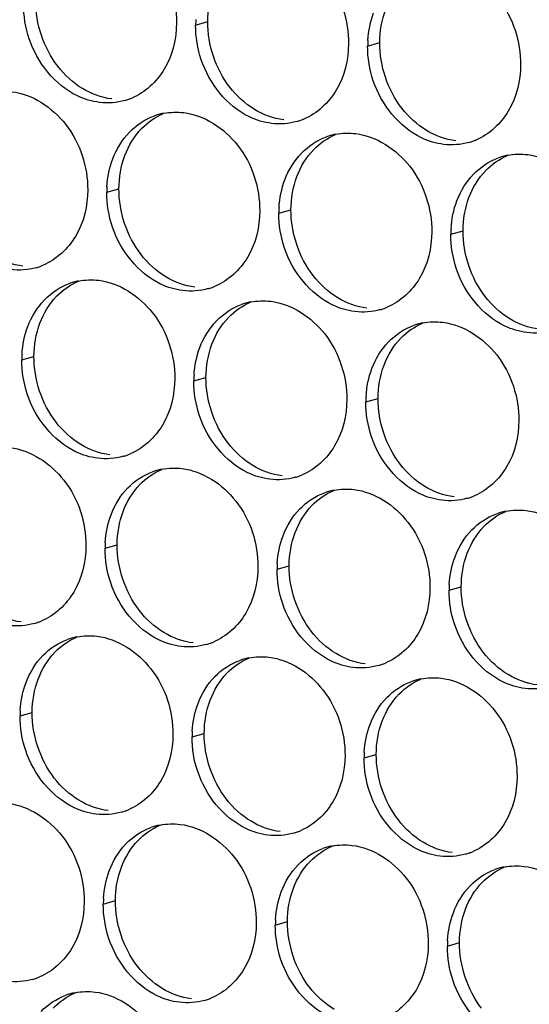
# Paper-space layout '45651_1_3' of a CAD drawing. Header units: millimetres. Extents: x -231 to 594, y 0 to 420.
# Tile 60 of 247: x 137.84 to 142.34, y 119.88 to 128.58. Entities that reach past the tile are written whole.
import ezdxf

# ---------------------------------------------------------------- set-up
doc = ezdxf.new("R2010")
doc.units = ezdxf.units.MM
doc.header["$LTSCALE"] = 32.67
doc.layers.add('02___PRT_ALL_AXES', color=7, linetype='CONTINUOUS')

psp = doc.layouts.new('45651_1_3')

# ---------------------------------------------------------------- linework, layer by layer
at = {"layer": '02___PRT_ALL_AXES', "color": 7, "linetype": 'CONTINUOUS'}
for p, q in [((139.3907, 128.5337), (139.4979, 128.5644)), ((140.9102, 128.3482), (141.0174, 128.3789)), ((138.6062, 127.0561), (138.7134, 127.0867)), ((140.1258, 126.8706), (140.233, 126.9013)), ((141.6454, 126.6851), (141.7526, 126.7158)), ((137.8555, 125.5743), (137.9627, 125.605)), ((139.3751, 125.3888), (139.4823, 125.4195)), ((140.8947, 125.2033), (141.0019, 125.234)), ((138.5907, 123.9112), (138.6979, 123.9419)), ((140.1103, 123.7257), (140.2174, 123.7564)), ((141.6298, 123.5402), (141.737, 123.5709)), ((137.84, 122.4294), (137.9472, 122.4601)), ((139.3596, 122.2439), (139.4668, 122.2746)), ((140.8792, 122.0585), (140.9864, 122.0891)), ((138.5751, 120.7663), (138.6823, 120.797)), ((140.0947, 120.5808), (140.2019, 120.6115)), ((141.6143, 120.3953), (141.7215, 120.426))]:
    psp.add_line(p, q, dxfattribs=at)
at = {"layer": '02___PRT_ALL_AXES', "color": 3, "linetype": 'CONTINUOUS'}
for centre, radius, start, end in [((140.2825, 128.5293), 0.8918, 176.51802, 179.71686), ((141.8021, 128.3438), 0.8918, 176.51802, 179.71686), ((138.6164, 128.3933), 0.5467, 285.94061, 289.76751), ((138.6159, 128.3946), 0.5481, 289.77289, 292.73686), ((139.2116, 127.2171), 0.5467, 105.94061, 109.76751), ((139.213, 127.212), 0.5519, 100.97724, 105.93831), ((140.136, 128.2079), 0.5467, 285.94061, 289.76751), ((140.1355, 128.2092), 0.5481, 289.77289, 292.73686), ((140.7326, 127.0266), 0.5519, 100.97724, 105.93831), ((140.7312, 127.0316), 0.5467, 105.94061, 109.76751), ((141.6556, 128.0224), 0.5467, 285.94061, 289.76751), ((141.655, 128.0237), 0.5481, 289.77289, 292.73686), ((142.2508, 126.8461), 0.5467, 105.94061, 109.76751), ((142.2522, 126.8411), 0.5519, 100.97724, 105.93831), ((139.498, 127.0517), 0.8918, 176.51802, 179.71686), ((141.0176, 126.8662), 0.8918, 176.51802, 179.71686), ((142.5372, 126.6807), 0.8918, 176.51802, 179.71686), ((137.832, 126.9157), 0.5467, 285.94061, 289.76751), ((137.8314, 126.917), 0.5481, 289.77289, 292.73686), ((138.4609, 125.7353), 0.5467, 105.94061, 109.76751), ((138.4624, 125.7303), 0.5519, 100.97724, 105.93831), ((139.3515, 126.7302), 0.5467, 285.94061, 289.76751), ((139.351, 126.7315), 0.5481, 289.77289, 292.73686), ((139.9819, 125.5448), 0.5519, 100.97724, 105.93831), ((139.9805, 125.5498), 0.5467, 105.94061, 109.76751), ((140.8711, 126.5447), 0.5467, 285.94061, 289.76751), ((140.8706, 126.546), 0.5481, 289.77289, 292.73686), ((141.5001, 125.3643), 0.5467, 105.94061, 109.76751), ((141.5015, 125.3593), 0.5519, 100.97724, 105.93831), ((138.7474, 125.5699), 0.8918, 176.51802, 179.71686), ((140.2669, 125.3844), 0.8918, 176.51802, 179.71686), ((141.7865, 125.1989), 0.8918, 176.51802, 179.71686), ((138.6009, 125.2484), 0.5467, 285.94061, 289.76751), ((138.6003, 125.2498), 0.5481, 289.77289, 292.73686), ((139.1975, 124.0671), 0.5519, 100.97724, 105.93831), ((139.1961, 124.0722), 0.5467, 105.94061, 109.76751), ((140.1204, 125.063), 0.5467, 285.94061, 289.76751), ((140.1199, 125.0643), 0.5481, 289.77289, 292.73686), ((140.7157, 123.8867), 0.5467, 105.94061, 109.76751), ((140.7171, 123.8817), 0.5519, 100.97724, 105.93831), ((141.64, 124.8775), 0.5467, 285.94061, 289.76751), ((141.6395, 124.8788), 0.5481, 289.77289, 292.73686), ((142.2352, 123.7012), 0.5467, 105.94061, 109.76751), ((142.2367, 123.6962), 0.5519, 100.97724, 105.93831), ((139.4825, 123.9068), 0.8918, 176.51802, 179.71686), ((141.0021, 123.7213), 0.8918, 176.51802, 179.71686), ((142.5217, 123.5358), 0.8918, 176.51802, 179.71686), ((137.8164, 123.7708), 0.5467, 285.94061, 289.76751), ((137.8159, 123.7721), 0.5481, 289.77289, 292.73686), ((138.4468, 122.5854), 0.5519, 100.97724, 105.93831), ((138.4454, 122.5904), 0.5467, 105.94061, 109.76751), ((139.336, 123.5853), 0.5467, 285.94061, 289.76751), ((139.3355, 123.5866), 0.5481, 289.77289, 292.73686), ((139.965, 122.4049), 0.5467, 105.94061, 109.76751), ((139.9664, 122.3999), 0.5519, 100.97724, 105.93831), ((140.8556, 123.3998), 0.5467, 285.94061, 289.76751), ((140.8551, 123.4012), 0.5481, 289.77289, 292.73686), ((141.4846, 122.2194), 0.5467, 105.94061, 109.76751), ((141.486, 122.2144), 0.5519, 100.97724, 105.93831), ((138.7318, 122.425), 0.8918, 176.51802, 179.71686), ((140.2514, 122.2395), 0.8918, 176.51802, 179.71686), ((141.771, 122.0541), 0.8918, 176.51802, 179.71686), ((138.5853, 122.1036), 0.5467, 285.94061, 289.76751), ((138.5848, 122.1049), 0.5481, 289.77289, 292.73686), ((139.1805, 120.9273), 0.5467, 105.94061, 109.76751), ((139.1819, 120.9222), 0.5519, 100.97724, 105.93831), ((140.1049, 121.9181), 0.5467, 285.94061, 289.76751), ((140.1044, 121.9194), 0.5481, 289.77289, 292.73686), ((140.7001, 120.7418), 0.5467, 105.94061, 109.76751), ((140.7015, 120.7368), 0.5519, 100.97724, 105.93831), ((141.6245, 121.7326), 0.5467, 285.94061, 289.76751), ((141.624, 121.7339), 0.5481, 289.77289, 292.73686), ((142.2197, 120.5563), 0.5467, 105.94061, 109.76751), ((142.2211, 120.5513), 0.5519, 100.97724, 105.93831), ((139.4669, 120.7619), 0.8918, 176.51802, 179.71686), ((140.9865, 120.5764), 0.8918, 176.51802, 179.71686), ((142.5061, 120.3909), 0.8918, 176.51802, 179.71686), ((137.8009, 120.6259), 0.5467, 285.94061, 289.76751), ((137.8003, 120.6272), 0.5481, 289.77289, 292.73686), ((138.4299, 119.4455), 0.5467, 105.94061, 109.76751), ((138.4313, 119.4405), 0.5519, 100.97724, 105.93831), ((139.3205, 120.4404), 0.5467, 285.94061, 289.76751), ((139.3199, 120.4417), 0.5481, 289.77289, 292.73686)]:
    psp.add_arc(centre, radius, start, end, dxfattribs=at)
for points, knots in [([(138.5503, 129.423), (138.7346, 129.4005), (139.098, 129.1594), (139.2228, 128.7583), (139.2218, 128.5543)], [0, 0, 0, 0, 0.476473, 1, 1, 1, 1]), ([(140.0699, 129.2375), (140.2542, 129.215), (140.6176, 128.9739), (140.7424, 128.5728), (140.7414, 128.3688)], [0, 0, 0, 0, 0.476473, 1, 1, 1, 1]), ([(141.5895, 129.052), (141.7738, 129.0295), (142.1372, 128.7884), (142.262, 128.3874), (142.261, 128.1834)], [0, 0, 0, 0, 0.476473, 1, 1, 1, 1]), ([(139.2218, 128.5543), (139.2211, 128.413), (139.1581, 128.1368), (138.9456, 127.9385), (138.8277, 127.8891)], [0, 0, 0, 0, 0.525086, 1, 1, 1, 1]), ([(138.5426, 127.8505), (138.475, 127.8588), (138.1946, 127.9426), (137.9909, 128.2036), (137.921, 128.412)], [0, 0, 0, 0, 0.236458, 1, 1, 1, 1]), ([(140.7414, 128.3688), (140.7407, 128.2275), (140.6777, 127.9513), (140.4652, 127.753), (140.3473, 127.7036)], [0, 0, 0, 0, 0.525086, 1, 1, 1, 1]), ([(140.0621, 127.6651), (139.9946, 127.6733), (139.7142, 127.7572), (139.5105, 128.0182), (139.4406, 128.2266)], [0, 0, 0, 0, 0.236458, 1, 1, 1, 1]), ([(142.261, 128.1834), (142.2603, 128.0421), (142.1973, 127.7659), (141.9848, 127.5675), (141.8669, 127.5182)], [0, 0, 0, 0, 0.525086, 1, 1, 1, 1]), ([(141.5817, 127.4796), (141.5141, 127.4878), (141.2338, 127.5717), (141.0301, 127.8327), (140.9602, 128.0411)], [0, 0, 0, 0, 0.236458, 1, 1, 1, 1]), ([(137.7659, 127.9453), (137.9502, 127.9228), (138.3136, 127.6817), (138.4384, 127.2807), (138.4374, 127.0767)], [0, 0, 0, 0, 0.476473, 1, 1, 1, 1]), ([(139.2855, 127.7599), (139.4698, 127.7374), (139.8331, 127.4963), (139.958, 127.0952), (139.957, 126.8912)], [0, 0, 0, 0, 0.476473, 1, 1, 1, 1]), ([(140.805, 127.5744), (140.9893, 127.5519), (141.3527, 127.3108), (141.4775, 126.9097), (141.4765, 126.7057)], [0, 0, 0, 0, 0.476473, 1, 1, 1, 1]), ([(142.3246, 127.3889), (142.5089, 127.3664), (142.8723, 127.1253), (142.9971, 126.7242), (142.9961, 126.5202)], [0, 0, 0, 0, 0.476473, 1, 1, 1, 1]), ([(138.4374, 127.0767), (138.4367, 126.9354), (138.3737, 126.6592), (138.1612, 126.4609), (138.0433, 126.4115)], [0, 0, 0, 0, 0.525086, 1, 1, 1, 1]), ([(139.957, 126.8912), (139.9563, 126.7499), (139.8933, 126.4737), (139.6807, 126.2754), (139.5629, 126.226)], [0, 0, 0, 0, 0.525086, 1, 1, 1, 1]), ([(139.2777, 126.1874), (139.2101, 126.1957), (138.9297, 126.2795), (138.7261, 126.5405), (138.6561, 126.7489)], [0, 0, 0, 0, 0.236458, 1, 1, 1, 1]), ([(141.4765, 126.7057), (141.4758, 126.5644), (141.4129, 126.2882), (141.2003, 126.0899), (141.0825, 126.0405)], [0, 0, 0, 0, 0.525086, 1, 1, 1, 1]), ([(140.7973, 126.0019), (140.7297, 126.0102), (140.4493, 126.094), (140.2457, 126.355), (140.1757, 126.5634)], [0, 0, 0, 0, 0.236458, 1, 1, 1, 1]), ([(142.3169, 125.8165), (142.2493, 125.8247), (141.9689, 125.9086), (141.7653, 126.1696), (141.6953, 126.378)], [0, 0, 0, 0, 0.236458, 1, 1, 1, 1]), ([(138.5348, 126.2781), (138.7191, 126.2556), (139.0825, 126.0145), (139.2073, 125.6134), (139.2063, 125.4094)], [0, 0, 0, 0, 0.476473, 1, 1, 1, 1]), ([(140.0544, 126.0926), (140.2387, 126.0701), (140.6021, 125.829), (140.7269, 125.428), (140.7259, 125.224)], [0, 0, 0, 0, 0.476473, 1, 1, 1, 1]), ([(141.574, 125.9071), (141.7583, 125.8846), (142.1216, 125.6435), (142.2464, 125.2425), (142.2454, 125.0385)], [0, 0, 0, 0, 0.476473, 1, 1, 1, 1]), ([(139.2063, 125.4094), (139.2056, 125.2681), (139.1426, 124.9919), (138.9301, 124.7936), (138.8122, 124.7442)], [0, 0, 0, 0, 0.525086, 1, 1, 1, 1]), ([(138.527, 124.7056), (138.4594, 124.7139), (138.1791, 124.7977), (137.9754, 125.0588), (137.9055, 125.2672)], [0, 0, 0, 0, 0.236458, 1, 1, 1, 1]), ([(140.7259, 125.224), (140.7252, 125.0827), (140.6622, 124.8064), (140.4496, 124.6081), (140.3318, 124.5587)], [0, 0, 0, 0, 0.525086, 1, 1, 1, 1]), ([(140.0466, 124.5202), (139.979, 124.5284), (139.6986, 124.6123), (139.495, 124.8733), (139.425, 125.0817)], [0, 0, 0, 0, 0.236458, 1, 1, 1, 1]), ([(142.2454, 125.0385), (142.2447, 124.8972), (142.1818, 124.621), (141.9692, 124.4227), (141.8514, 124.3733)], [0, 0, 0, 0, 0.525086, 1, 1, 1, 1]), ([(141.5662, 124.3347), (141.4986, 124.3429), (141.2182, 124.4268), (141.0146, 124.6878), (140.9446, 124.8962)], [0, 0, 0, 0, 0.236458, 1, 1, 1, 1]), ([(137.7503, 124.8004), (137.9346, 124.7779), (138.298, 124.5368), (138.4228, 124.1358), (138.4218, 123.9318)], [0, 0, 0, 0, 0.476473, 1, 1, 1, 1]), ([(139.2699, 124.615), (139.4542, 124.5925), (139.8176, 124.3514), (139.9424, 123.9503), (139.9414, 123.7463)], [0, 0, 0, 0, 0.476473, 1, 1, 1, 1]), ([(140.7895, 124.4295), (140.9738, 124.407), (141.3372, 124.1659), (141.462, 123.7648), (141.461, 123.5608)], [0, 0, 0, 0, 0.476473, 1, 1, 1, 1]), ([(142.3091, 124.244), (142.4934, 124.2215), (142.8568, 123.9804), (142.9816, 123.5794), (142.9806, 123.3754)], [0, 0, 0, 0, 0.476473, 1, 1, 1, 1]), ([(138.4218, 123.9318), (138.4211, 123.7905), (138.3581, 123.5143), (138.1456, 123.316), (138.0277, 123.2666)], [0, 0, 0, 0, 0.525086, 1, 1, 1, 1]), ([(139.9414, 123.7463), (139.9407, 123.605), (139.8777, 123.3288), (139.6652, 123.1305), (139.5473, 123.0811)], [0, 0, 0, 0, 0.525086, 1, 1, 1, 1]), ([(139.2622, 123.0425), (139.1946, 123.0508), (138.9142, 123.1346), (138.7105, 123.3956), (138.6406, 123.604)], [0, 0, 0, 0, 0.236458, 1, 1, 1, 1]), ([(141.461, 123.5608), (141.4603, 123.4195), (141.3973, 123.1433), (141.1848, 122.945), (141.0669, 122.8956)], [0, 0, 0, 0, 0.525086, 1, 1, 1, 1]), ([(140.7817, 122.857), (140.7142, 122.8653), (140.4338, 122.9491), (140.2301, 123.2102), (140.1602, 123.4186)], [0, 0, 0, 0, 0.236458, 1, 1, 1, 1]), ([(142.3013, 122.6716), (142.2337, 122.6798), (141.9534, 122.7637), (141.7497, 123.0247), (141.6798, 123.2331)], [0, 0, 0, 0, 0.236458, 1, 1, 1, 1]), ([(138.5192, 123.1332), (138.7035, 123.1107), (139.0669, 122.8696), (139.1917, 122.4685), (139.1907, 122.2645)], [0, 0, 0, 0, 0.476473, 1, 1, 1, 1]), ([(140.0388, 122.9477), (140.2231, 122.9252), (140.5865, 122.6841), (140.7113, 122.2831), (140.7103, 122.0791)], [0, 0, 0, 0, 0.476473, 1, 1, 1, 1]), ([(141.5584, 122.7622), (141.7427, 122.7398), (142.1061, 122.4986), (142.2309, 122.0976), (142.2299, 121.8936)], [0, 0, 0, 0, 0.476473, 1, 1, 1, 1]), ([(139.1907, 122.2645), (139.19, 122.1232), (139.127, 121.847), (138.9145, 121.6487), (138.7966, 121.5993)], [0, 0, 0, 0, 0.525086, 1, 1, 1, 1]), ([(138.5115, 121.5608), (138.4439, 121.569), (138.1635, 121.6529), (137.9599, 121.9139), (137.8899, 122.1223)], [0, 0, 0, 0, 0.236458, 1, 1, 1, 1]), ([(140.7103, 122.0791), (140.7096, 121.9378), (140.6466, 121.6616), (140.4341, 121.4632), (140.3162, 121.4139)], [0, 0, 0, 0, 0.525086, 1, 1, 1, 1]), ([(140.0311, 121.3753), (139.9635, 121.3835), (139.6831, 121.4674), (139.4794, 121.7284), (139.4095, 121.9368)], [0, 0, 0, 0, 0.236458, 1, 1, 1, 1]), ([(142.2299, 121.8936), (142.2292, 121.7523), (142.1662, 121.4761), (141.9537, 121.2778), (141.8358, 121.2284)], [0, 0, 0, 0, 0.525086, 1, 1, 1, 1]), ([(141.5506, 121.1898), (141.4831, 121.198), (141.2027, 121.2819), (140.999, 121.5429), (140.9291, 121.7513)], [0, 0, 0, 0, 0.236458, 1, 1, 1, 1]), ([(137.7348, 121.6556), (137.9191, 121.6331), (138.2825, 121.392), (138.4073, 120.9909), (138.4063, 120.7869)], [0, 0, 0, 0, 0.476473, 1, 1, 1, 1]), ([(139.2544, 121.4701), (139.4387, 121.4476), (139.8021, 121.2065), (139.9269, 120.8054), (139.9259, 120.6014)], [0, 0, 0, 0, 0.476473, 1, 1, 1, 1]), ([(140.774, 121.2846), (140.9583, 121.2621), (141.3216, 121.021), (141.4465, 120.6199), (141.4454, 120.4159)], [0, 0, 0, 0, 0.476473, 1, 1, 1, 1]), ([(142.2935, 121.0991), (142.4778, 121.0766), (142.8412, 120.8355), (142.966, 120.4345), (142.965, 120.2305)], [0, 0, 0, 0, 0.476473, 1, 1, 1, 1]), ([(138.4063, 120.7869), (138.4056, 120.6456), (138.3426, 120.3694), (138.1301, 120.1711), (138.0122, 120.1217)], [0, 0, 0, 0, 0.525086, 1, 1, 1, 1]), ([(139.9259, 120.6014), (139.9252, 120.4601), (139.8622, 120.1839), (139.6496, 119.9856), (139.5318, 119.9362)], [0, 0, 0, 0, 0.525086, 1, 1, 1, 1]), ([(139.2466, 119.8976), (139.179, 119.9059), (138.8987, 119.9897), (138.695, 120.2507), (138.625, 120.4591)], [0, 0, 0, 0, 0.236458, 1, 1, 1, 1]), ([(141.4454, 120.4159), (141.4448, 120.2746), (141.3818, 119.9984), (141.1692, 119.8001), (141.0514, 119.7507)], [0, 0, 0, 0, 0.525086, 1, 1, 1, 1]), ([(140.7662, 119.7122), (140.6986, 119.7204), (140.4182, 119.8043), (140.2146, 120.0653), (140.1446, 120.2737)], [0, 0, 0, 0, 0.236458, 1, 1, 1, 1]), ([(142.2858, 119.5267), (142.2182, 119.5349), (141.9378, 119.6188), (141.7342, 119.8798), (141.6642, 120.0882)], [0, 0, 0, 0, 0.236458, 1, 1, 1, 1]), ([(138.5037, 119.9883), (138.688, 119.9658), (139.0514, 119.7247), (139.1762, 119.3237), (139.1752, 119.1197)], [0, 0, 0, 0, 0.476473, 1, 1, 1, 1])]:
    psp.add_open_spline(points, degree=3, knots=knots, dxfattribs=at)
at = {"layer": '02___PRT_ALL_AXES', "color": 7, "linetype": 'CONTINUOUS'}
for points in [[(139.4979, 128.5644), (139.4983, 128.6642), (139.5156, 128.7656), (139.5508, 128.859)], [(138.1733, 128.1698), (138.0485, 128.3311), (137.9773, 128.5459), (137.9783, 128.7499)], [(141.0174, 128.3789), (141.0179, 128.4787), (141.0352, 128.5801), (141.0703, 128.6735)], [(139.6929, 127.9843), (139.5681, 128.1457), (139.4968, 128.3604), (139.4979, 128.5644)], [(141.2125, 127.7988), (141.0877, 127.9602), (141.0164, 128.1749), (141.0174, 128.3789)], [(138.3916, 127.9726), (138.3077, 128.0234), (138.2333, 128.0922), (138.1733, 128.1698)], [(138.6498, 127.8812), (138.5591, 127.8923), (138.4697, 127.9253), (138.3916, 127.9726)], [(139.9112, 127.7871), (139.8273, 127.8379), (139.7529, 127.9068), (139.6929, 127.9843)], [(138.914, 127.6185), (138.9684, 127.6749), (139.0352, 127.7217), (139.1075, 127.752)], [(140.1693, 127.6957), (140.0787, 127.7068), (139.9893, 127.7398), (139.9112, 127.7871)], [(141.4308, 127.6017), (141.3469, 127.6525), (141.2725, 127.7213), (141.2125, 127.7988)], [(138.7663, 127.3813), (138.7991, 127.4685), (138.8493, 127.5516), (138.914, 127.6185)], [(140.4335, 127.4331), (140.488, 127.4894), (140.5548, 127.5362), (140.6271, 127.5665)], [(141.6889, 127.5103), (141.5983, 127.5213), (141.5088, 127.5544), (141.4308, 127.6017)], [(140.2859, 127.1959), (140.3187, 127.283), (140.3688, 127.3661), (140.4335, 127.4331)], [(138.7134, 127.0867), (138.7139, 127.1865), (138.7312, 127.288), (138.7663, 127.3813)], [(141.9531, 127.2476), (142.0076, 127.3039), (142.0744, 127.3507), (142.1467, 127.381)], [(141.8055, 127.0104), (141.8383, 127.0976), (141.8884, 127.1806), (141.9531, 127.2476)], [(140.233, 126.9013), (140.2335, 127.001), (140.2507, 127.1025), (140.2859, 127.1959)], [(138.9085, 126.5067), (138.7837, 126.668), (138.7124, 126.8827), (138.7134, 127.0867)], [(141.7526, 126.7158), (141.7531, 126.8156), (141.7703, 126.917), (141.8055, 127.0104)], [(140.4281, 126.3212), (140.3032, 126.4825), (140.232, 126.6973), (140.233, 126.9013)], [(141.9476, 126.1357), (141.8228, 126.2971), (141.7516, 126.5118), (141.7526, 126.7158)], [(137.8653, 126.4036), (137.7747, 126.4146), (137.6852, 126.4477), (137.6071, 126.495)], [(139.1267, 126.3095), (139.0429, 126.3603), (138.9685, 126.4291), (138.9085, 126.5067)], [(138.1633, 126.1368), (138.2177, 126.1931), (138.2845, 126.2399), (138.3568, 126.2702)], [(139.3849, 126.2181), (139.2943, 126.2292), (139.2048, 126.2622), (139.1267, 126.3095)], [(140.6463, 126.124), (140.5625, 126.1748), (140.488, 126.2436), (140.4281, 126.3212)], [(138.0156, 125.8996), (138.0484, 125.9867), (138.0986, 126.0698), (138.1633, 126.1368)], [(139.6829, 125.9513), (139.7373, 126.0077), (139.8041, 126.0544), (139.8764, 126.0847)], [(140.9045, 126.0326), (140.8139, 126.0437), (140.7244, 126.0767), (140.6463, 126.124)], [(142.1659, 125.9385), (142.082, 125.9893), (142.0076, 126.0582), (141.9476, 126.1357)], [(139.5352, 125.7141), (139.568, 125.8013), (139.6182, 125.8843), (139.6829, 125.9513)], [(142.4241, 125.8471), (142.3334, 125.8582), (142.244, 125.8912), (142.1659, 125.9385)], [(137.9627, 125.605), (137.9632, 125.7047), (137.9805, 125.8062), (138.0156, 125.8996)], [(141.2025, 125.7658), (141.2569, 125.8222), (141.3237, 125.869), (141.396, 125.8992)], [(141.0548, 125.5286), (141.0876, 125.6158), (141.1378, 125.6988), (141.2025, 125.7658)], [(139.4823, 125.4195), (139.4828, 125.5193), (139.5001, 125.6207), (139.5352, 125.7141)], [(138.1578, 125.0249), (138.033, 125.1863), (137.9617, 125.401), (137.9627, 125.605)], [(141.0019, 125.234), (141.0024, 125.3338), (141.0196, 125.4353), (141.0548, 125.5286)], [(139.6774, 124.8394), (139.5526, 125.0008), (139.4813, 125.2155), (139.4823, 125.4195)], [(141.197, 124.6539), (141.0721, 124.8153), (141.0009, 125.03), (141.0019, 125.234)], [(138.3761, 124.8277), (138.2922, 124.8785), (138.2178, 124.9473), (138.1578, 125.0249)], [(138.6342, 124.7363), (138.5436, 124.7474), (138.4541, 124.7804), (138.3761, 124.8277)], [(139.8956, 124.6422), (139.8118, 124.693), (139.7374, 124.7619), (139.6774, 124.8394)], [(138.8984, 124.4737), (138.9529, 124.53), (139.0197, 124.5768), (139.0919, 124.6071)], [(140.1538, 124.5508), (140.0632, 124.5619), (139.9737, 124.5949), (139.8956, 124.6422)], [(141.4152, 124.4568), (141.3314, 124.5076), (141.2569, 124.5764), (141.197, 124.6539)], [(138.7508, 124.2365), (138.7836, 124.3236), (138.8337, 124.4067), (138.8984, 124.4737)], [(141.6734, 124.3654), (141.5828, 124.3764), (141.4933, 124.4095), (141.4152, 124.4568)], [(140.418, 124.2882), (140.4724, 124.3445), (140.5393, 124.3913), (140.6115, 124.4216)], [(140.2703, 124.051), (140.3032, 124.1381), (140.3533, 124.2212), (140.418, 124.2882)], [(138.6979, 123.9419), (138.6984, 124.0416), (138.7156, 124.1431), (138.7508, 124.2365)], [(141.9376, 124.1027), (141.992, 124.1591), (142.0589, 124.2058), (142.1311, 124.2361)], [(141.7899, 123.8655), (141.8227, 123.9527), (141.8729, 124.0357), (141.9376, 124.1027)], [(140.2174, 123.7564), (140.2179, 123.8561), (140.2352, 123.9576), (140.2703, 124.051)], [(138.8929, 123.3618), (138.7681, 123.5231), (138.6969, 123.7379), (138.6979, 123.9419)], [(141.737, 123.5709), (141.7375, 123.6707), (141.7548, 123.7721), (141.7899, 123.8655)], [(140.4125, 123.1763), (140.2877, 123.3377), (140.2164, 123.5524), (140.2174, 123.7564)], [(141.9321, 122.9908), (141.8073, 123.1522), (141.736, 123.3669), (141.737, 123.5709)], [(137.8498, 123.2587), (137.7592, 123.2697), (137.6697, 123.3028), (137.5916, 123.3501)], [(139.1112, 123.1646), (139.0273, 123.2154), (138.9529, 123.2842), (138.8929, 123.3618)], [(138.1477, 122.9919), (138.2022, 123.0482), (138.269, 123.095), (138.3413, 123.1253)], [(139.3693, 123.0732), (139.2787, 123.0843), (139.1893, 123.1173), (139.1112, 123.1646)], [(140.6308, 122.9791), (140.5469, 123.0299), (140.4725, 123.0987), (140.4125, 123.1763)], [(138.0001, 122.7547), (138.0329, 122.8419), (138.083, 122.9249), (138.1477, 122.9919)], [(140.8889, 122.8877), (140.7983, 122.8988), (140.7088, 122.9318), (140.6308, 122.9791)], [(142.1504, 122.7936), (142.0665, 122.8444), (141.9921, 122.9133), (141.9321, 122.9908)], [(139.6673, 122.8064), (139.7218, 122.8628), (139.7886, 122.9095), (139.8609, 122.9398)], [(139.5197, 122.5692), (139.5525, 122.6564), (139.6026, 122.7394), (139.6673, 122.8064)], [(142.4085, 122.7022), (142.3179, 122.7133), (142.2284, 122.7463), (142.1504, 122.7936)], [(137.9472, 122.4601), (137.9477, 122.5599), (137.9649, 122.6613), (138.0001, 122.7547)], [(141.1869, 122.6209), (141.2413, 122.6773), (141.3082, 122.7241), (141.3804, 122.7543)], [(141.0392, 122.3837), (141.0721, 122.4709), (141.1222, 122.5539), (141.1869, 122.6209)], [(139.4668, 122.2746), (139.4673, 122.3744), (139.4845, 122.4758), (139.5197, 122.5692)], [(138.1422, 121.88), (138.0174, 122.0414), (137.9462, 122.2561), (137.9472, 122.4601)], [(140.9864, 122.0891), (140.9868, 122.1889), (141.0041, 122.2904), (141.0392, 122.3837)], [(139.6618, 121.6945), (139.537, 121.8559), (139.4658, 122.0706), (139.4668, 122.2746)], [(141.1814, 121.509), (141.0566, 121.6704), (140.9853, 121.8851), (140.9864, 122.0891)], [(138.3605, 121.6828), (138.2767, 121.7336), (138.2022, 121.8024), (138.1422, 121.88)], [(138.6187, 121.5914), (138.5281, 121.6025), (138.4386, 121.6355), (138.3605, 121.6828)], [(139.8801, 121.4973), (139.7962, 121.5482), (139.7218, 121.617), (139.6618, 121.6945)], [(140.1383, 121.406), (140.0476, 121.417), (139.9582, 121.45), (139.8801, 121.4973)], [(141.3997, 121.3119), (141.3158, 121.3627), (141.2414, 121.4315), (141.1814, 121.509)], [(138.8829, 121.3288), (138.9373, 121.3851), (139.0041, 121.4319), (139.0764, 121.4622)], [(138.7352, 121.0916), (138.768, 121.1787), (138.8182, 121.2618), (138.8829, 121.3288)], [(141.6578, 121.2205), (141.5672, 121.2315), (141.4778, 121.2646), (141.3997, 121.3119)], [(140.4025, 121.1433), (140.4569, 121.1996), (140.5237, 121.2464), (140.596, 121.2767)], [(140.2548, 120.9061), (140.2876, 120.9933), (140.3378, 121.0763), (140.4025, 121.1433)], [(138.6823, 120.797), (138.6828, 120.8967), (138.7001, 120.9982), (138.7352, 121.0916)], [(141.922, 120.9578), (141.9765, 121.0142), (142.0433, 121.0609), (142.1156, 121.0912)], [(141.7744, 120.7206), (141.8072, 120.8078), (141.8573, 120.8908), (141.922, 120.9578)], [(140.2019, 120.6115), (140.2024, 120.7113), (140.2197, 120.8127), (140.2548, 120.9061)], [(138.8774, 120.2169), (138.7526, 120.3782), (138.6813, 120.593), (138.6823, 120.797)], [(141.7215, 120.426), (141.722, 120.5258), (141.7392, 120.6272), (141.7744, 120.7206)], [(140.397, 120.0314), (140.2722, 120.1928), (140.2009, 120.4075), (140.2019, 120.6115)], [(141.9166, 119.8459), (141.7917, 120.0073), (141.7205, 120.222), (141.7215, 120.426)], [(139.0956, 120.0197), (139.0118, 120.0705), (138.9374, 120.1393), (138.8774, 120.2169)], [(139.3538, 119.9283), (139.2632, 119.9394), (139.1737, 119.9724), (139.0956, 120.0197)], [(140.6152, 119.8342), (140.5314, 119.885), (140.457, 119.9538), (140.397, 120.0314)], [(138.1322, 119.847), (138.1866, 119.9034), (138.2535, 119.9501), (138.3257, 119.9804)]]:
    psp.add_open_spline(points, degree=3, dxfattribs=at)
at = {"layer": '02___PRT_ALL_AXES', "color": 3, "linetype": 'CONTINUOUS'}
for points in [[(137.921, 128.412), (137.888, 128.5104), (137.8706, 128.6155), (137.8711, 128.7192)], [(140.9119, 128.398), (140.9169, 128.4812), (140.9338, 128.5648), (140.9631, 128.6428)], [(139.4406, 128.2266), (139.4076, 128.3249), (139.3901, 128.43), (139.3907, 128.5337)], [(140.9602, 128.0411), (140.9272, 128.1394), (140.9097, 128.2445), (140.9102, 128.3482)], [(138.7666, 127.8676), (138.6946, 127.8471), (138.6169, 127.8415), (138.5426, 127.8505)], [(139.1079, 127.7539), (139.1661, 127.7651), (139.2267, 127.767), (139.2855, 127.7599)], [(138.8068, 127.5879), (138.8676, 127.6509), (138.9443, 127.7019), (139.0267, 127.7316)], [(140.2861, 127.6822), (140.2141, 127.6616), (140.1365, 127.656), (140.0621, 127.6651)], [(138.6591, 127.3507), (138.6919, 127.4378), (138.7421, 127.5209), (138.8068, 127.5879)], [(140.6275, 127.5684), (140.6856, 127.5797), (140.7463, 127.5816), (140.805, 127.5744)], [(140.3264, 127.4024), (140.3872, 127.4654), (140.4639, 127.5165), (140.5463, 127.5461)], [(141.8057, 127.4967), (141.7337, 127.4761), (141.6561, 127.4705), (141.5817, 127.4796)], [(140.1787, 127.1652), (140.2115, 127.2524), (140.2617, 127.3354), (140.3264, 127.4024)], [(142.1471, 127.3829), (142.2052, 127.3942), (142.2659, 127.3961), (142.3246, 127.3889)], [(138.6078, 127.1058), (138.6129, 127.1891), (138.6297, 127.2726), (138.6591, 127.3507)], [(141.8459, 127.2169), (141.9068, 127.2799), (141.9835, 127.331), (142.0659, 127.3606)], [(141.6983, 126.9797), (141.7311, 127.0669), (141.7812, 127.1499), (141.8459, 127.2169)], [(140.1274, 126.9203), (140.1325, 127.0036), (140.1493, 127.0872), (140.1787, 127.1652)], [(138.6561, 126.7489), (138.6231, 126.8473), (138.6057, 126.9523), (138.6062, 127.0561)], [(141.647, 126.7349), (141.6521, 126.8181), (141.6689, 126.9017), (141.6983, 126.9797)], [(140.1757, 126.5634), (140.1427, 126.6618), (140.1253, 126.7669), (140.1258, 126.8706)], [(141.6953, 126.378), (141.6623, 126.4763), (141.6449, 126.5814), (141.6454, 126.6851)], [(137.9821, 126.39), (137.9101, 126.3694), (137.8324, 126.3638), (137.7581, 126.3729)], [(138.3573, 126.2721), (138.4154, 126.2834), (138.476, 126.2853), (138.5348, 126.2781)], [(138.0561, 126.1061), (138.1169, 126.1691), (138.1936, 126.2202), (138.276, 126.2498)], [(139.5017, 126.2045), (139.4297, 126.184), (139.352, 126.1783), (139.2777, 126.1874)], [(137.9084, 125.8689), (137.9412, 125.9561), (137.9914, 126.0391), (138.0561, 126.1061)], [(139.8768, 126.0866), (139.935, 126.0979), (139.9956, 126.0998), (140.0544, 126.0926)], [(139.5757, 125.9206), (139.6365, 125.9836), (139.7132, 126.0347), (139.7956, 126.0643)], [(141.0213, 126.019), (140.9493, 125.9985), (140.8716, 125.9929), (140.7973, 126.0019)], [(139.428, 125.6834), (139.4608, 125.7706), (139.511, 125.8536), (139.5757, 125.9206)], [(141.3964, 125.9011), (141.4545, 125.9124), (141.5152, 125.9143), (141.574, 125.9071)], [(137.8572, 125.6241), (137.8622, 125.7073), (137.8791, 125.7909), (137.9084, 125.8689)], [(141.0953, 125.7351), (141.1561, 125.7981), (141.2328, 125.8492), (141.3152, 125.8788)], [(142.5409, 125.8336), (142.4689, 125.813), (142.3912, 125.8074), (142.3169, 125.8165)], [(140.9476, 125.4979), (140.9804, 125.5851), (141.0306, 125.6682), (141.0953, 125.7351)], [(139.3767, 125.4386), (139.3818, 125.5218), (139.3986, 125.6054), (139.428, 125.6834)], [(137.9055, 125.2672), (137.8724, 125.3655), (137.855, 125.4706), (137.8555, 125.5743)], [(140.8963, 125.2531), (140.9014, 125.3363), (140.9182, 125.4199), (140.9476, 125.4979)], [(139.425, 125.0817), (139.392, 125.18), (139.3746, 125.2851), (139.3751, 125.3888)], [(140.9446, 124.8962), (140.9116, 124.9945), (140.8942, 125.0996), (140.8947, 125.2033)], [(138.751, 124.7228), (138.679, 124.7022), (138.6013, 124.6966), (138.527, 124.7056)], [(139.0924, 124.609), (139.1505, 124.6203), (139.2111, 124.6221), (139.2699, 124.615)], [(138.7912, 124.443), (138.8521, 124.506), (138.9288, 124.557), (139.0112, 124.5867)], [(140.2706, 124.5373), (140.1986, 124.5167), (140.1209, 124.5111), (140.0466, 124.5202)], [(138.6436, 124.2058), (138.6764, 124.2929), (138.7265, 124.376), (138.7912, 124.443)], [(140.612, 124.4235), (140.6701, 124.4348), (140.7307, 124.4367), (140.7895, 124.4295)], [(140.3108, 124.2575), (140.3716, 124.3205), (140.4483, 124.3716), (140.5308, 124.4012)], [(141.7902, 124.3518), (141.7182, 124.3312), (141.6405, 124.3256), (141.5662, 124.3347)], [(140.1631, 124.0203), (140.196, 124.1075), (140.2461, 124.1905), (140.3108, 124.2575)], [(138.5923, 123.9609), (138.5974, 124.0442), (138.6142, 124.1277), (138.6436, 124.2058)], [(141.8304, 124.072), (141.8912, 124.135), (141.9679, 124.1861), (142.0503, 124.2157)], [(142.1316, 124.238), (142.1897, 124.2493), (142.2503, 124.2512), (142.3091, 124.244)], [(140.1119, 123.7755), (140.117, 123.8587), (140.1338, 123.9423), (140.1631, 124.0203)], [(141.6827, 123.8348), (141.7155, 123.922), (141.7657, 124.005), (141.8304, 124.072)], [(138.6406, 123.604), (138.6076, 123.7024), (138.5902, 123.8075), (138.5907, 123.9112)], [(141.6315, 123.59), (141.6365, 123.6732), (141.6534, 123.7568), (141.6827, 123.8348)], [(140.1602, 123.4186), (140.1272, 123.5169), (140.1097, 123.622), (140.1103, 123.7257)], [(141.6798, 123.2331), (141.6467, 123.3314), (141.6293, 123.4365), (141.6298, 123.5402)], [(137.9666, 123.2451), (137.8946, 123.2245), (137.8169, 123.2189), (137.7426, 123.228)], [(138.3417, 123.1272), (138.3998, 123.1385), (138.4605, 123.1404), (138.5192, 123.1332)], [(138.0405, 122.9612), (138.1014, 123.0242), (138.1781, 123.0753), (138.2605, 123.1049)], [(139.4861, 123.0596), (139.4141, 123.0391), (139.3365, 123.0334), (139.2622, 123.0425)], [(137.8929, 122.724), (137.9257, 122.8112), (137.9758, 122.8942), (138.0405, 122.9612)], [(139.8613, 122.9417), (139.9194, 122.953), (139.9801, 122.9549), (140.0388, 122.9477)], [(139.5601, 122.7757), (139.621, 122.8387), (139.6977, 122.8898), (139.7801, 122.9194)], [(141.0057, 122.8742), (140.9337, 122.8536), (140.8561, 122.848), (140.7817, 122.857)], [(137.8416, 122.4792), (137.8467, 122.5624), (137.8635, 122.646), (137.8929, 122.724)], [(139.4125, 122.5385), (139.4453, 122.6257), (139.4954, 122.7087), (139.5601, 122.7757)], [(141.0797, 122.5903), (141.1406, 122.6532), (141.2172, 122.7043), (141.2997, 122.7339)], [(141.3809, 122.7563), (141.439, 122.7675), (141.4996, 122.7694), (141.5584, 122.7622)], [(142.5253, 122.6887), (142.4533, 122.6681), (142.3757, 122.6625), (142.3013, 122.6716)], [(139.3612, 122.2937), (139.3663, 122.3769), (139.3831, 122.4605), (139.4125, 122.5385)], [(140.9321, 122.3531), (140.9649, 122.4402), (141.015, 122.5233), (141.0797, 122.5903)], [(137.8899, 122.1223), (137.8569, 122.2206), (137.8395, 122.3257), (137.84, 122.4294)], [(140.8808, 122.1082), (140.8859, 122.1914), (140.9027, 122.275), (140.9321, 122.3531)], [(139.4095, 121.9368), (139.3765, 122.0351), (139.3591, 122.1402), (139.3596, 122.2439)], [(140.9291, 121.7513), (140.8961, 121.8496), (140.8786, 121.9547), (140.8792, 122.0585)], [(138.7355, 121.5779), (138.6635, 121.5573), (138.5858, 121.5517), (138.5115, 121.5608)], [(139.0768, 121.4641), (139.135, 121.4754), (139.1956, 121.4773), (139.2544, 121.4701)], [(138.7757, 121.2981), (138.8365, 121.3611), (138.9132, 121.4122), (138.9956, 121.4418)], [(140.2551, 121.3924), (140.1831, 121.3718), (140.1054, 121.3662), (140.0311, 121.3753)], [(138.628, 121.0609), (138.6608, 121.1481), (138.711, 121.2311), (138.7757, 121.2981)], [(140.2953, 121.1126), (140.3561, 121.1756), (140.4328, 121.2267), (140.5152, 121.2563)], [(140.5964, 121.2786), (140.6546, 121.2899), (140.7152, 121.2918), (140.774, 121.2846)], [(141.7746, 121.2069), (141.7026, 121.1863), (141.625, 121.1807), (141.5506, 121.1898)], [(138.5768, 120.816), (138.5818, 120.8993), (138.5986, 120.9829), (138.628, 121.0609)], [(140.1476, 120.8754), (140.1804, 120.9626), (140.2306, 121.0456), (140.2953, 121.1126)], [(141.8149, 120.9271), (141.8757, 120.9901), (141.9524, 121.0412), (142.0348, 121.0708)], [(142.116, 121.0931), (142.1741, 121.1044), (142.2348, 121.1063), (142.2935, 121.0991)], [(140.0963, 120.6306), (140.1014, 120.7138), (140.1182, 120.7974), (140.1476, 120.8754)], [(141.6672, 120.6899), (141.7, 120.7771), (141.7501, 120.8601), (141.8149, 120.9271)], [(138.625, 120.4591), (138.592, 120.5575), (138.5746, 120.6626), (138.5751, 120.7663)], [(141.6159, 120.4451), (141.621, 120.5283), (141.6378, 120.6119), (141.6672, 120.6899)], [(140.1446, 120.2737), (140.1116, 120.372), (140.0942, 120.4771), (140.0947, 120.5808)], [(141.6642, 120.0882), (141.6312, 120.1865), (141.6138, 120.2916), (141.6143, 120.3953)], [(137.951, 120.1002), (137.879, 120.0796), (137.8014, 120.074), (137.727, 120.0831)], [(138.3262, 119.9823), (138.3843, 119.9936), (138.4449, 119.9955), (138.5037, 119.9883)], [(138.025, 119.8163), (138.0858, 119.8793), (138.1625, 119.9304), (138.245, 119.96)], [(139.4706, 119.9147), (139.3986, 119.8942), (139.3209, 119.8886), (139.2466, 119.8976)]]:
    psp.add_open_spline(points, degree=3, dxfattribs=at)

doc.saveas('drawing.dxf')
